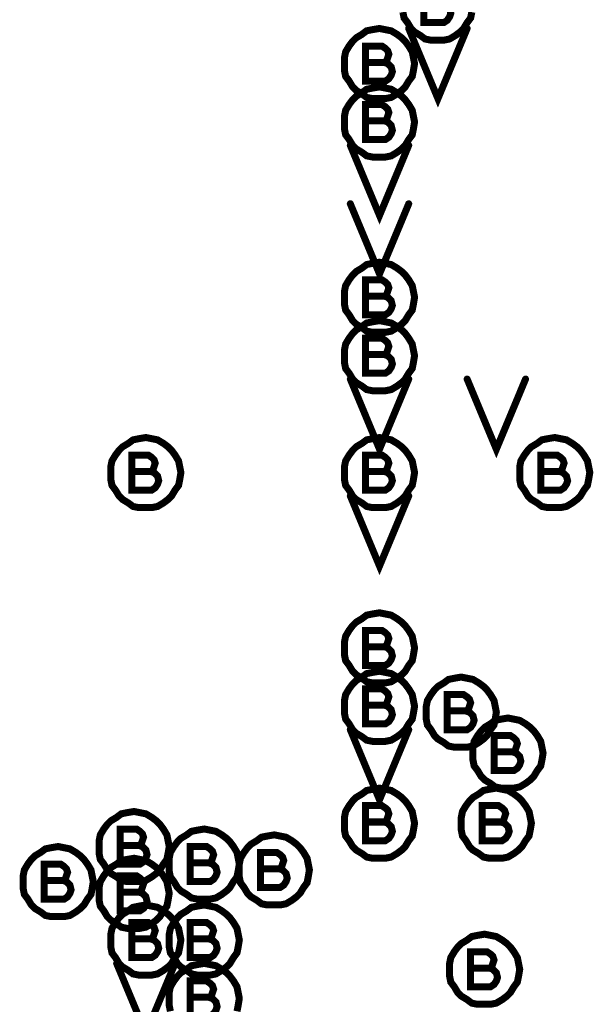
# Model space of a CAD drawing. Extents: x 28 to 61, y 24.9 to 46.
# Tile 51 of 96: x 38.497 to 38.988, y 32.055 to 32.898. Entities that reach past the tile are written whole.
import ezdxf

# ---------------------------------------------------------------- set-up
doc = ezdxf.new("R2010")
doc.units = 0
doc.layers.add('1', color=2, linetype='CONTINUOUS')

msp = doc.modelspace()

# ---------------------------------------------------------------- linework, layer by layer
at = {"layer": '1', "const_width": 0.006}
for points in [[(38.859, 32.911), (38.861, 32.912), (38.862, 32.915), (38.863, 32.918), (38.862, 32.921), (38.86, 32.923), (38.857, 32.925), (38.843, 32.925), (38.843, 32.895), (38.86, 32.895), (38.863, 32.897), (38.865, 32.9), (38.866, 32.903), (38.865, 32.907), (38.862, 32.91), (38.859, 32.911), (38.843, 32.911)], [(38.825, 32.904), (38.826, 32.899), (38.829, 32.895), (38.832, 32.89), (38.835, 32.887), (38.84, 32.884), (38.844, 32.881), (38.849, 32.88), (38.855, 32.88), (38.86, 32.88), (38.865, 32.881), (38.87, 32.884), (38.874, 32.887), (38.877, 32.89), (38.88, 32.895), (38.883, 32.899), (38.884, 32.904)], [(38.835, 32.86), (38.834, 32.865), (38.833, 32.87), (38.83, 32.875), (38.827, 32.879), (38.824, 32.882), (38.82, 32.885), (38.815, 32.888), (38.81, 32.889), (38.805, 32.89), (38.799, 32.889), (38.794, 32.888), (38.79, 32.885), (38.785, 32.882), (38.782, 32.879), (38.779, 32.875), (38.776, 32.87), (38.775, 32.865), (38.775, 32.86), (38.775, 32.854), (38.776, 32.849), (38.779, 32.845), (38.782, 32.84), (38.785, 32.837), (38.79, 32.834), (38.794, 32.831), (38.799, 32.83), (38.805, 32.83), (38.81, 32.83), (38.815, 32.831), (38.82, 32.834), (38.824, 32.837), (38.827, 32.84), (38.83, 32.845), (38.833, 32.849), (38.834, 32.854), (38.835, 32.86)], [(38.83, 32.89), (38.855, 32.83), (38.88, 32.89)], [(38.809, 32.861), (38.811, 32.862), (38.812, 32.865), (38.813, 32.868), (38.812, 32.871), (38.81, 32.873), (38.807, 32.875), (38.793, 32.875), (38.793, 32.845), (38.81, 32.845), (38.813, 32.847), (38.815, 32.85), (38.816, 32.853), (38.815, 32.857), (38.812, 32.86), (38.809, 32.861), (38.793, 32.861)], [(38.835, 32.81), (38.834, 32.815), (38.833, 32.82), (38.83, 32.825), (38.827, 32.829), (38.824, 32.832), (38.82, 32.835), (38.815, 32.838), (38.81, 32.839), (38.805, 32.84), (38.799, 32.839), (38.794, 32.838), (38.79, 32.835), (38.785, 32.832), (38.782, 32.829), (38.779, 32.825), (38.776, 32.82), (38.775, 32.815), (38.775, 32.81), (38.775, 32.804), (38.776, 32.799), (38.779, 32.795), (38.782, 32.79), (38.785, 32.787), (38.79, 32.784), (38.794, 32.781), (38.799, 32.78), (38.805, 32.78), (38.81, 32.78), (38.815, 32.781), (38.82, 32.784), (38.824, 32.787), (38.827, 32.79), (38.83, 32.795), (38.833, 32.799), (38.834, 32.804), (38.835, 32.81)], [(38.809, 32.811), (38.811, 32.812), (38.812, 32.815), (38.813, 32.818), (38.812, 32.821), (38.81, 32.823), (38.807, 32.825), (38.793, 32.825), (38.793, 32.795), (38.81, 32.795), (38.813, 32.797), (38.815, 32.8), (38.816, 32.803), (38.815, 32.807), (38.812, 32.81), (38.809, 32.811), (38.793, 32.811)], [(38.78, 32.79), (38.805, 32.73), (38.83, 32.79)], [(38.78, 32.74), (38.805, 32.68), (38.83, 32.74)], [(38.835, 32.66), (38.834, 32.665), (38.833, 32.67), (38.83, 32.675), (38.827, 32.679), (38.824, 32.682), (38.82, 32.685), (38.815, 32.688), (38.81, 32.689), (38.805, 32.69), (38.799, 32.689), (38.794, 32.688), (38.79, 32.685), (38.785, 32.682), (38.782, 32.679), (38.779, 32.675), (38.776, 32.67), (38.775, 32.665), (38.775, 32.66), (38.775, 32.654), (38.776, 32.649), (38.779, 32.645), (38.782, 32.64), (38.785, 32.637), (38.79, 32.634), (38.794, 32.631), (38.799, 32.63), (38.805, 32.63), (38.81, 32.63), (38.815, 32.631), (38.82, 32.634), (38.824, 32.637), (38.827, 32.64), (38.83, 32.645), (38.833, 32.649), (38.834, 32.654), (38.835, 32.66)], [(38.809, 32.661), (38.811, 32.662), (38.812, 32.665), (38.813, 32.668), (38.812, 32.671), (38.81, 32.673), (38.807, 32.675), (38.793, 32.675), (38.793, 32.645), (38.81, 32.645), (38.813, 32.647), (38.815, 32.65), (38.816, 32.653), (38.815, 32.657), (38.812, 32.66), (38.809, 32.661), (38.793, 32.661)], [(38.835, 32.61), (38.834, 32.615), (38.833, 32.62), (38.83, 32.625), (38.827, 32.629), (38.824, 32.632), (38.82, 32.635), (38.815, 32.638), (38.81, 32.639), (38.805, 32.64), (38.799, 32.639), (38.794, 32.638), (38.79, 32.635), (38.785, 32.632), (38.782, 32.629), (38.779, 32.625), (38.776, 32.62), (38.775, 32.615), (38.775, 32.61), (38.775, 32.604), (38.776, 32.599), (38.779, 32.595), (38.782, 32.59), (38.785, 32.587), (38.79, 32.584), (38.794, 32.581), (38.799, 32.58), (38.805, 32.58), (38.81, 32.58), (38.815, 32.581), (38.82, 32.584), (38.824, 32.587), (38.827, 32.59), (38.83, 32.595), (38.833, 32.599), (38.834, 32.604), (38.835, 32.61)], [(38.809, 32.611), (38.811, 32.612), (38.812, 32.615), (38.813, 32.618), (38.812, 32.621), (38.81, 32.623), (38.807, 32.625), (38.793, 32.625), (38.793, 32.595), (38.81, 32.595), (38.813, 32.597), (38.815, 32.6), (38.816, 32.603), (38.815, 32.607), (38.812, 32.61), (38.809, 32.611), (38.793, 32.611)], [(38.78, 32.59), (38.805, 32.53), (38.83, 32.59)], [(38.88, 32.59), (38.905, 32.53), (38.93, 32.59)], [(38.635, 32.51), (38.634, 32.515), (38.633, 32.52), (38.63, 32.525), (38.627, 32.529), (38.624, 32.532), (38.62, 32.535), (38.615, 32.538), (38.61, 32.539), (38.605, 32.54), (38.599, 32.539), (38.594, 32.538), (38.59, 32.535), (38.585, 32.532), (38.582, 32.529), (38.579, 32.525), (38.576, 32.52), (38.575, 32.515), (38.575, 32.51), (38.575, 32.504), (38.576, 32.499), (38.579, 32.495), (38.582, 32.49), (38.585, 32.487), (38.59, 32.484), (38.594, 32.481), (38.599, 32.48), (38.605, 32.48), (38.61, 32.48), (38.615, 32.481), (38.62, 32.484), (38.624, 32.487), (38.627, 32.49), (38.63, 32.495), (38.633, 32.499), (38.634, 32.504), (38.635, 32.51)], [(38.835, 32.51), (38.834, 32.515), (38.833, 32.52), (38.83, 32.525), (38.827, 32.529), (38.824, 32.532), (38.82, 32.535), (38.815, 32.538), (38.81, 32.539), (38.805, 32.54), (38.799, 32.539), (38.794, 32.538), (38.79, 32.535), (38.785, 32.532), (38.782, 32.529), (38.779, 32.525), (38.776, 32.52), (38.775, 32.515), (38.775, 32.51), (38.775, 32.504), (38.776, 32.499), (38.779, 32.495), (38.782, 32.49), (38.785, 32.487), (38.79, 32.484), (38.794, 32.481), (38.799, 32.48), (38.805, 32.48), (38.81, 32.48), (38.815, 32.481), (38.82, 32.484), (38.824, 32.487), (38.827, 32.49), (38.83, 32.495), (38.833, 32.499), (38.834, 32.504), (38.835, 32.51)], [(38.985, 32.51), (38.984, 32.515), (38.983, 32.52), (38.98, 32.525), (38.977, 32.529), (38.974, 32.532), (38.97, 32.535), (38.965, 32.538), (38.96, 32.539), (38.955, 32.54), (38.949, 32.539), (38.944, 32.538), (38.94, 32.535), (38.935, 32.532), (38.932, 32.529), (38.929, 32.525), (38.926, 32.52), (38.925, 32.515), (38.925, 32.51), (38.925, 32.504), (38.926, 32.499), (38.929, 32.495), (38.932, 32.49), (38.935, 32.487), (38.94, 32.484), (38.944, 32.481), (38.949, 32.48), (38.955, 32.48), (38.96, 32.48), (38.965, 32.481), (38.97, 32.484), (38.974, 32.487), (38.977, 32.49), (38.98, 32.495), (38.983, 32.499), (38.984, 32.504), (38.985, 32.51)], [(38.609, 32.511), (38.611, 32.512), (38.612, 32.515), (38.613, 32.518), (38.612, 32.521), (38.61, 32.523), (38.607, 32.525), (38.593, 32.525), (38.593, 32.495), (38.61, 32.495), (38.613, 32.497), (38.615, 32.5), (38.616, 32.503), (38.615, 32.507), (38.612, 32.51), (38.609, 32.511), (38.593, 32.511)], [(38.809, 32.511), (38.811, 32.512), (38.812, 32.515), (38.813, 32.518), (38.812, 32.521), (38.81, 32.523), (38.807, 32.525), (38.793, 32.525), (38.793, 32.495), (38.81, 32.495), (38.813, 32.497), (38.815, 32.5), (38.816, 32.503), (38.815, 32.507), (38.812, 32.51), (38.809, 32.511), (38.793, 32.511)], [(38.959, 32.511), (38.961, 32.512), (38.962, 32.515), (38.963, 32.518), (38.962, 32.521), (38.96, 32.523), (38.957, 32.525), (38.943, 32.525), (38.943, 32.495), (38.96, 32.495), (38.963, 32.497), (38.965, 32.5), (38.966, 32.503), (38.965, 32.507), (38.962, 32.51), (38.959, 32.511), (38.943, 32.511)], [(38.78, 32.49), (38.805, 32.43), (38.83, 32.49)], [(38.835, 32.36), (38.834, 32.365), (38.833, 32.37), (38.83, 32.375), (38.827, 32.379), (38.824, 32.382), (38.82, 32.385), (38.815, 32.388), (38.81, 32.389), (38.805, 32.39), (38.799, 32.389), (38.794, 32.388), (38.79, 32.385), (38.785, 32.382), (38.782, 32.379), (38.779, 32.375), (38.776, 32.37), (38.775, 32.365), (38.775, 32.36), (38.775, 32.354), (38.776, 32.349), (38.779, 32.345), (38.782, 32.34), (38.785, 32.337), (38.79, 32.334), (38.794, 32.331), (38.799, 32.33), (38.805, 32.33), (38.81, 32.33), (38.815, 32.331), (38.82, 32.334), (38.824, 32.337), (38.827, 32.34), (38.83, 32.345), (38.833, 32.349), (38.834, 32.354), (38.835, 32.36)], [(38.809, 32.361), (38.811, 32.362), (38.812, 32.365), (38.813, 32.368), (38.812, 32.371), (38.81, 32.373), (38.807, 32.375), (38.793, 32.375), (38.793, 32.345), (38.81, 32.345), (38.813, 32.347), (38.815, 32.35), (38.816, 32.353), (38.815, 32.357), (38.812, 32.36), (38.809, 32.361), (38.793, 32.361)], [(38.835, 32.31), (38.834, 32.315), (38.833, 32.32), (38.83, 32.325), (38.827, 32.329), (38.824, 32.332), (38.82, 32.335), (38.815, 32.338), (38.81, 32.339), (38.805, 32.34), (38.799, 32.339), (38.794, 32.338), (38.79, 32.335), (38.785, 32.332), (38.782, 32.329), (38.779, 32.325), (38.776, 32.32), (38.775, 32.315), (38.775, 32.31), (38.775, 32.304), (38.776, 32.299), (38.779, 32.295), (38.782, 32.29), (38.785, 32.287), (38.79, 32.284), (38.794, 32.281), (38.799, 32.28), (38.805, 32.28), (38.81, 32.28), (38.815, 32.281), (38.82, 32.284), (38.824, 32.287), (38.827, 32.29), (38.83, 32.295), (38.833, 32.299), (38.834, 32.304), (38.835, 32.31)], [(38.905, 32.305), (38.904, 32.31), (38.903, 32.315), (38.9, 32.32), (38.897, 32.324), (38.894, 32.327), (38.89, 32.33), (38.885, 32.333), (38.88, 32.334), (38.875, 32.335), (38.869, 32.334), (38.864, 32.333), (38.86, 32.33), (38.855, 32.327), (38.852, 32.324), (38.849, 32.32), (38.846, 32.315), (38.845, 32.31), (38.845, 32.305), (38.845, 32.299), (38.846, 32.294), (38.849, 32.29), (38.852, 32.285), (38.855, 32.282), (38.86, 32.279), (38.864, 32.276), (38.869, 32.275), (38.875, 32.275), (38.88, 32.275), (38.885, 32.276), (38.89, 32.279), (38.894, 32.282), (38.897, 32.285), (38.9, 32.29), (38.903, 32.294), (38.904, 32.299), (38.905, 32.305)], [(38.809, 32.311), (38.811, 32.312), (38.812, 32.315), (38.813, 32.318), (38.812, 32.321), (38.81, 32.323), (38.807, 32.325), (38.793, 32.325), (38.793, 32.295), (38.81, 32.295), (38.813, 32.297), (38.815, 32.3), (38.816, 32.303), (38.815, 32.307), (38.812, 32.31), (38.809, 32.311), (38.793, 32.311)], [(38.879, 32.306), (38.881, 32.307), (38.882, 32.31), (38.883, 32.313), (38.882, 32.316), (38.88, 32.318), (38.877, 32.32), (38.863, 32.32), (38.863, 32.29), (38.88, 32.29), (38.883, 32.292), (38.885, 32.295), (38.886, 32.298), (38.885, 32.302), (38.882, 32.305), (38.879, 32.306), (38.863, 32.306)], [(38.945, 32.27), (38.944, 32.275), (38.943, 32.28), (38.94, 32.285), (38.937, 32.289), (38.934, 32.292), (38.93, 32.295), (38.925, 32.298), (38.92, 32.299), (38.915, 32.3), (38.909, 32.299), (38.904, 32.298), (38.9, 32.295), (38.895, 32.292), (38.892, 32.289), (38.889, 32.285), (38.886, 32.28), (38.885, 32.275), (38.885, 32.27), (38.885, 32.264), (38.886, 32.259), (38.889, 32.255), (38.892, 32.25), (38.895, 32.247), (38.9, 32.244), (38.904, 32.241), (38.909, 32.24), (38.915, 32.24), (38.92, 32.24), (38.925, 32.241), (38.93, 32.244), (38.934, 32.247), (38.937, 32.25), (38.94, 32.255), (38.943, 32.259), (38.944, 32.264), (38.945, 32.27)], [(38.78, 32.29), (38.805, 32.23), (38.83, 32.29)], [(38.919, 32.271), (38.921, 32.272), (38.922, 32.275), (38.923, 32.278), (38.922, 32.281), (38.92, 32.283), (38.917, 32.285), (38.903, 32.285), (38.903, 32.255), (38.92, 32.255), (38.923, 32.257), (38.925, 32.26), (38.926, 32.263), (38.925, 32.267), (38.922, 32.27), (38.919, 32.271), (38.903, 32.271)], [(38.835, 32.21), (38.834, 32.215), (38.833, 32.22), (38.83, 32.225), (38.827, 32.229), (38.824, 32.232), (38.82, 32.235), (38.815, 32.238), (38.81, 32.239), (38.805, 32.24), (38.799, 32.239), (38.794, 32.238), (38.79, 32.235), (38.785, 32.232), (38.782, 32.229), (38.779, 32.225), (38.776, 32.22), (38.775, 32.215), (38.775, 32.21), (38.775, 32.204), (38.776, 32.199), (38.779, 32.195), (38.782, 32.19), (38.785, 32.187), (38.79, 32.184), (38.794, 32.181), (38.799, 32.18), (38.805, 32.18), (38.81, 32.18), (38.815, 32.181), (38.82, 32.184), (38.824, 32.187), (38.827, 32.19), (38.83, 32.195), (38.833, 32.199), (38.834, 32.204), (38.835, 32.21)], [(38.935, 32.21), (38.934, 32.215), (38.933, 32.22), (38.93, 32.225), (38.927, 32.229), (38.924, 32.232), (38.92, 32.235), (38.915, 32.238), (38.91, 32.239), (38.905, 32.24), (38.899, 32.239), (38.894, 32.238), (38.89, 32.235), (38.885, 32.232), (38.882, 32.229), (38.879, 32.225), (38.876, 32.22), (38.875, 32.215), (38.875, 32.21), (38.875, 32.204), (38.876, 32.199), (38.879, 32.195), (38.882, 32.19), (38.885, 32.187), (38.89, 32.184), (38.894, 32.181), (38.899, 32.18), (38.905, 32.18), (38.91, 32.18), (38.915, 32.181), (38.92, 32.184), (38.924, 32.187), (38.927, 32.19), (38.93, 32.195), (38.933, 32.199), (38.934, 32.204), (38.935, 32.21)], [(38.809, 32.211), (38.811, 32.212), (38.812, 32.215), (38.813, 32.218), (38.812, 32.221), (38.81, 32.223), (38.807, 32.225), (38.793, 32.225), (38.793, 32.195), (38.81, 32.195), (38.813, 32.197), (38.815, 32.2), (38.816, 32.203), (38.815, 32.207), (38.812, 32.21), (38.809, 32.211), (38.793, 32.211)], [(38.909, 32.211), (38.911, 32.212), (38.912, 32.215), (38.913, 32.218), (38.912, 32.221), (38.91, 32.223), (38.907, 32.225), (38.893, 32.225), (38.893, 32.195), (38.91, 32.195), (38.913, 32.197), (38.915, 32.2), (38.916, 32.203), (38.915, 32.207), (38.912, 32.21), (38.909, 32.211), (38.893, 32.211)], [(38.625, 32.19), (38.624, 32.195), (38.623, 32.2), (38.62, 32.205), (38.617, 32.209), (38.614, 32.212), (38.61, 32.215), (38.605, 32.218), (38.6, 32.219), (38.595, 32.22), (38.589, 32.219), (38.584, 32.218), (38.58, 32.215), (38.575, 32.212), (38.572, 32.209), (38.569, 32.205), (38.566, 32.2), (38.565, 32.195), (38.565, 32.19), (38.565, 32.184), (38.566, 32.179), (38.569, 32.175), (38.572, 32.17), (38.575, 32.167), (38.58, 32.164), (38.584, 32.161), (38.589, 32.16), (38.595, 32.16), (38.6, 32.16), (38.605, 32.161), (38.61, 32.164), (38.614, 32.167), (38.617, 32.17), (38.62, 32.175), (38.623, 32.179), (38.624, 32.184), (38.625, 32.19)], [(38.599, 32.191), (38.601, 32.192), (38.602, 32.195), (38.603, 32.198), (38.602, 32.201), (38.6, 32.203), (38.597, 32.205), (38.583, 32.205), (38.583, 32.175), (38.6, 32.175), (38.603, 32.177), (38.605, 32.18), (38.606, 32.183), (38.605, 32.187), (38.602, 32.19), (38.599, 32.191), (38.583, 32.191)], [(38.685, 32.175), (38.684, 32.18), (38.683, 32.185), (38.68, 32.19), (38.677, 32.194), (38.674, 32.197), (38.67, 32.2), (38.665, 32.203), (38.66, 32.204), (38.655, 32.205), (38.649, 32.204), (38.644, 32.203), (38.64, 32.2), (38.635, 32.197), (38.632, 32.194), (38.629, 32.19), (38.626, 32.185), (38.625, 32.18), (38.625, 32.175), (38.625, 32.169), (38.626, 32.164), (38.629, 32.16), (38.632, 32.155), (38.635, 32.152), (38.64, 32.149), (38.644, 32.146), (38.649, 32.145), (38.655, 32.145), (38.66, 32.145), (38.665, 32.146), (38.67, 32.149), (38.674, 32.152), (38.677, 32.155), (38.68, 32.16), (38.683, 32.164), (38.684, 32.169), (38.685, 32.175)], [(38.745, 32.17), (38.744, 32.175), (38.743, 32.18), (38.74, 32.185), (38.737, 32.189), (38.734, 32.192), (38.73, 32.195), (38.725, 32.198), (38.72, 32.199), (38.715, 32.2), (38.709, 32.199), (38.704, 32.198), (38.7, 32.195), (38.695, 32.192), (38.692, 32.189), (38.689, 32.185), (38.686, 32.18), (38.685, 32.175), (38.685, 32.17), (38.685, 32.164), (38.686, 32.159), (38.689, 32.155), (38.692, 32.15), (38.695, 32.147), (38.7, 32.144), (38.704, 32.141), (38.709, 32.14), (38.715, 32.14), (38.72, 32.14), (38.725, 32.141), (38.73, 32.144), (38.734, 32.147), (38.737, 32.15), (38.74, 32.155), (38.743, 32.159), (38.744, 32.164), (38.745, 32.17)], [(38.56, 32.16), (38.559, 32.165), (38.558, 32.17), (38.555, 32.175), (38.552, 32.179), (38.549, 32.182), (38.545, 32.185), (38.54, 32.188), (38.535, 32.189), (38.53, 32.19), (38.524, 32.189), (38.519, 32.188), (38.515, 32.185), (38.51, 32.182), (38.507, 32.179), (38.504, 32.175), (38.501, 32.17), (38.5, 32.165), (38.5, 32.16), (38.5, 32.154), (38.501, 32.149), (38.504, 32.145), (38.507, 32.14), (38.51, 32.137), (38.515, 32.134), (38.519, 32.131), (38.524, 32.13), (38.53, 32.13), (38.535, 32.13), (38.54, 32.131), (38.545, 32.134), (38.549, 32.137), (38.552, 32.14), (38.555, 32.145), (38.558, 32.149), (38.559, 32.154), (38.56, 32.16)], [(38.659, 32.176), (38.661, 32.177), (38.662, 32.18), (38.663, 32.183), (38.662, 32.186), (38.66, 32.188), (38.657, 32.19), (38.643, 32.19), (38.643, 32.16), (38.66, 32.16), (38.663, 32.162), (38.665, 32.165), (38.666, 32.168), (38.665, 32.172), (38.662, 32.175), (38.659, 32.176), (38.643, 32.176)], [(38.719, 32.171), (38.721, 32.172), (38.722, 32.175), (38.723, 32.178), (38.722, 32.181), (38.72, 32.183), (38.717, 32.185), (38.703, 32.185), (38.703, 32.155), (38.72, 32.155), (38.723, 32.157), (38.725, 32.16), (38.726, 32.163), (38.725, 32.167), (38.722, 32.17), (38.719, 32.171), (38.703, 32.171)], [(38.534, 32.161), (38.536, 32.162), (38.537, 32.165), (38.538, 32.168), (38.537, 32.171), (38.535, 32.173), (38.532, 32.175), (38.518, 32.175), (38.518, 32.145), (38.535, 32.145), (38.538, 32.147), (38.54, 32.15), (38.541, 32.153), (38.54, 32.157), (38.537, 32.16), (38.534, 32.161), (38.518, 32.161)], [(38.625, 32.15), (38.624, 32.155), (38.623, 32.16), (38.62, 32.165), (38.617, 32.169), (38.614, 32.172), (38.61, 32.175), (38.605, 32.178), (38.6, 32.179), (38.595, 32.18), (38.589, 32.179), (38.584, 32.178), (38.58, 32.175), (38.575, 32.172), (38.572, 32.169), (38.569, 32.165), (38.566, 32.16), (38.565, 32.155), (38.565, 32.15), (38.565, 32.144), (38.566, 32.139), (38.569, 32.135), (38.572, 32.13), (38.575, 32.127), (38.58, 32.124), (38.584, 32.121), (38.589, 32.12), (38.595, 32.12), (38.6, 32.12), (38.605, 32.121), (38.61, 32.124), (38.614, 32.127), (38.617, 32.13), (38.62, 32.135), (38.623, 32.139), (38.624, 32.144), (38.625, 32.15)], [(38.599, 32.151), (38.601, 32.152), (38.602, 32.155), (38.603, 32.158), (38.602, 32.161), (38.6, 32.163), (38.597, 32.165), (38.583, 32.165), (38.583, 32.135), (38.6, 32.135), (38.603, 32.137), (38.605, 32.14), (38.606, 32.143), (38.605, 32.147), (38.602, 32.15), (38.599, 32.151), (38.583, 32.151)], [(38.635, 32.11), (38.634, 32.115), (38.633, 32.12), (38.63, 32.125), (38.627, 32.129), (38.624, 32.132), (38.62, 32.135), (38.615, 32.138), (38.61, 32.139), (38.605, 32.14), (38.599, 32.139), (38.594, 32.138), (38.59, 32.135), (38.585, 32.132), (38.582, 32.129), (38.579, 32.125), (38.576, 32.12), (38.575, 32.115), (38.575, 32.11), (38.575, 32.104), (38.576, 32.099), (38.579, 32.095), (38.582, 32.09), (38.585, 32.087), (38.59, 32.084), (38.594, 32.081), (38.599, 32.08), (38.605, 32.08), (38.61, 32.08), (38.615, 32.081), (38.62, 32.084), (38.624, 32.087), (38.627, 32.09), (38.63, 32.095), (38.633, 32.099), (38.634, 32.104), (38.635, 32.11)], [(38.685, 32.11), (38.684, 32.115), (38.683, 32.12), (38.68, 32.125), (38.677, 32.129), (38.674, 32.132), (38.67, 32.135), (38.665, 32.138), (38.66, 32.139), (38.655, 32.14), (38.649, 32.139), (38.644, 32.138), (38.64, 32.135), (38.635, 32.132), (38.632, 32.129), (38.629, 32.125), (38.626, 32.12), (38.625, 32.115), (38.625, 32.11), (38.625, 32.104), (38.626, 32.099), (38.629, 32.095), (38.632, 32.09), (38.635, 32.087), (38.64, 32.084), (38.644, 32.081), (38.649, 32.08), (38.655, 32.08), (38.66, 32.08), (38.665, 32.081), (38.67, 32.084), (38.674, 32.087), (38.677, 32.09), (38.68, 32.095), (38.683, 32.099), (38.684, 32.104), (38.685, 32.11)], [(38.609, 32.111), (38.611, 32.112), (38.612, 32.115), (38.613, 32.118), (38.612, 32.121), (38.61, 32.123), (38.607, 32.125), (38.593, 32.125), (38.593, 32.095), (38.61, 32.095), (38.613, 32.097), (38.615, 32.1), (38.616, 32.103), (38.615, 32.107), (38.612, 32.11), (38.609, 32.111), (38.593, 32.111)], [(38.659, 32.111), (38.661, 32.112), (38.662, 32.115), (38.663, 32.118), (38.662, 32.121), (38.66, 32.123), (38.657, 32.125), (38.643, 32.125), (38.643, 32.095), (38.66, 32.095), (38.663, 32.097), (38.665, 32.1), (38.666, 32.103), (38.665, 32.107), (38.662, 32.11), (38.659, 32.111), (38.643, 32.111)], [(38.925, 32.085), (38.924, 32.09), (38.923, 32.095), (38.92, 32.1), (38.917, 32.104), (38.914, 32.107), (38.91, 32.11), (38.905, 32.113), (38.9, 32.114), (38.895, 32.115), (38.889, 32.114), (38.884, 32.113), (38.88, 32.11), (38.875, 32.107), (38.872, 32.104), (38.869, 32.1), (38.866, 32.095), (38.865, 32.09), (38.865, 32.085), (38.865, 32.079), (38.866, 32.074), (38.869, 32.07), (38.872, 32.065), (38.875, 32.062), (38.88, 32.059), (38.884, 32.056), (38.889, 32.055), (38.895, 32.055), (38.9, 32.055), (38.905, 32.056), (38.91, 32.059), (38.914, 32.062), (38.917, 32.065), (38.92, 32.07), (38.923, 32.074), (38.924, 32.079), (38.925, 32.085)], [(38.899, 32.086), (38.901, 32.087), (38.902, 32.09), (38.903, 32.093), (38.902, 32.096), (38.9, 32.098), (38.897, 32.1), (38.883, 32.1), (38.883, 32.07), (38.9, 32.07), (38.903, 32.072), (38.905, 32.075), (38.906, 32.078), (38.905, 32.082), (38.902, 32.085), (38.899, 32.086), (38.883, 32.086)], [(38.58, 32.09), (38.605, 32.03), (38.63, 32.09)], [(38.685, 32.06), (38.684, 32.065), (38.683, 32.07), (38.68, 32.075), (38.677, 32.079), (38.674, 32.082), (38.67, 32.085), (38.665, 32.088), (38.66, 32.089), (38.655, 32.09), (38.649, 32.089), (38.644, 32.088), (38.64, 32.085), (38.635, 32.082), (38.632, 32.079), (38.629, 32.075), (38.626, 32.07), (38.625, 32.065), (38.625, 32.06), (38.625, 32.054), (38.626, 32.049)], [(38.659, 32.061), (38.661, 32.062), (38.662, 32.065), (38.663, 32.068), (38.662, 32.071), (38.66, 32.073), (38.657, 32.075), (38.643, 32.075), (38.643, 32.045), (38.66, 32.045), (38.663, 32.047), (38.665, 32.05), (38.666, 32.053), (38.665, 32.057), (38.662, 32.06), (38.659, 32.061), (38.643, 32.061)], [(38.683, 32.049), (38.684, 32.054), (38.685, 32.06)]]:
    msp.add_lwpolyline(points, dxfattribs=at)
at = {"layer": '1', "const_width": 0.003}
for points in [[(38.8315, 32.89, 1), (38.8285, 32.89, 1)], [(38.8815, 32.89, 1), (38.8785, 32.89, 1)], [(38.7945, 32.861, 1), (38.7915, 32.861, 1)], [(38.8105, 32.861, 1), (38.8075, 32.861, 1)], [(38.8365, 32.86, 1), (38.8335, 32.86, 1)], [(38.8365, 32.86, 1), (38.8335, 32.86, 1)], [(38.7945, 32.811, 1), (38.7915, 32.811, 1)], [(38.8105, 32.811, 1), (38.8075, 32.811, 1)], [(38.8365, 32.81, 1), (38.8335, 32.81, 1)], [(38.8365, 32.81, 1), (38.8335, 32.81, 1)], [(38.7815, 32.79, 1), (38.7785, 32.79, 1)], [(38.8315, 32.79, 1), (38.8285, 32.79, 1)], [(38.7815, 32.74, 1), (38.7785, 32.74, 1)], [(38.8315, 32.74, 1), (38.8285, 32.74, 1)], [(38.7945, 32.661, 1), (38.7915, 32.661, 1)], [(38.8105, 32.661, 1), (38.8075, 32.661, 1)], [(38.8365, 32.66, 1), (38.8335, 32.66, 1)], [(38.8365, 32.66, 1), (38.8335, 32.66, 1)], [(38.7945, 32.611, 1), (38.7915, 32.611, 1)], [(38.8105, 32.611, 1), (38.8075, 32.611, 1)], [(38.8365, 32.61, 1), (38.8335, 32.61, 1)], [(38.8365, 32.61, 1), (38.8335, 32.61, 1)], [(38.7815, 32.59, 1), (38.7785, 32.59, 1)], [(38.8315, 32.59, 1), (38.8285, 32.59, 1)], [(38.8815, 32.59, 1), (38.8785, 32.59, 1)], [(38.9315, 32.59, 1), (38.9285, 32.59, 1)], [(38.5945, 32.511, 1), (38.5915, 32.511, 1)], [(38.6105, 32.511, 1), (38.6075, 32.511, 1)], [(38.7945, 32.511, 1), (38.7915, 32.511, 1)], [(38.8105, 32.511, 1), (38.8075, 32.511, 1)], [(38.9445, 32.511, 1), (38.9415, 32.511, 1)], [(38.9605, 32.511, 1), (38.9575, 32.511, 1)], [(38.6365, 32.51, 1), (38.6335, 32.51, 1)], [(38.6365, 32.51, 1), (38.6335, 32.51, 1)], [(38.8365, 32.51, 1), (38.8335, 32.51, 1)], [(38.8365, 32.51, 1), (38.8335, 32.51, 1)], [(38.9865, 32.51, 1), (38.9835, 32.51, 1)], [(38.9865, 32.51, 1), (38.9835, 32.51, 1)], [(38.7815, 32.49, 1), (38.7785, 32.49, 1)], [(38.8315, 32.49, 1), (38.8285, 32.49, 1)], [(38.7945, 32.361, 1), (38.7915, 32.361, 1)], [(38.8105, 32.361, 1), (38.8075, 32.361, 1)], [(38.8365, 32.36, 1), (38.8335, 32.36, 1)], [(38.8365, 32.36, 1), (38.8335, 32.36, 1)], [(38.7945, 32.311, 1), (38.7915, 32.311, 1)], [(38.8105, 32.311, 1), (38.8075, 32.311, 1)], [(38.8365, 32.31, 1), (38.8335, 32.31, 1)], [(38.8365, 32.31, 1), (38.8335, 32.31, 1)], [(38.8645, 32.306, 1), (38.8615, 32.306, 1)], [(38.8805, 32.306, 1), (38.8775, 32.306, 1)], [(38.9065, 32.305, 1), (38.9035, 32.305, 1)], [(38.9065, 32.305, 1), (38.9035, 32.305, 1)], [(38.7815, 32.29, 1), (38.7785, 32.29, 1)], [(38.8315, 32.29, 1), (38.8285, 32.29, 1)], [(38.9045, 32.271, 1), (38.9015, 32.271, 1)], [(38.9205, 32.271, 1), (38.9175, 32.271, 1)], [(38.9465, 32.27, 1), (38.9435, 32.27, 1)], [(38.9465, 32.27, 1), (38.9435, 32.27, 1)], [(38.7945, 32.211, 1), (38.7915, 32.211, 1)], [(38.8105, 32.211, 1), (38.8075, 32.211, 1)], [(38.8365, 32.21, 1), (38.8335, 32.21, 1)], [(38.8365, 32.21, 1), (38.8335, 32.21, 1)], [(38.8945, 32.211, 1), (38.8915, 32.211, 1)], [(38.9105, 32.211, 1), (38.9075, 32.211, 1)], [(38.9365, 32.21, 1), (38.9335, 32.21, 1)], [(38.9365, 32.21, 1), (38.9335, 32.21, 1)], [(38.5845, 32.191, 1), (38.5815, 32.191, 1)], [(38.6005, 32.191, 1), (38.5975, 32.191, 1)], [(38.6265, 32.19, 1), (38.6235, 32.19, 1)], [(38.6265, 32.19, 1), (38.6235, 32.19, 1)], [(38.6445, 32.176, 1), (38.6415, 32.176, 1)], [(38.6605, 32.176, 1), (38.6575, 32.176, 1)], [(38.6865, 32.175, 1), (38.6835, 32.175, 1)], [(38.6865, 32.175, 1), (38.6835, 32.175, 1)], [(38.7045, 32.171, 1), (38.7015, 32.171, 1)], [(38.7205, 32.171, 1), (38.7175, 32.171, 1)], [(38.7465, 32.17, 1), (38.7435, 32.17, 1)], [(38.7465, 32.17, 1), (38.7435, 32.17, 1)], [(38.5195, 32.161, 1), (38.5165, 32.161, 1)], [(38.5355, 32.161, 1), (38.5325, 32.161, 1)], [(38.5615, 32.16, 1), (38.5585, 32.16, 1)], [(38.5615, 32.16, 1), (38.5585, 32.16, 1)], [(38.5845, 32.151, 1), (38.5815, 32.151, 1)], [(38.6005, 32.151, 1), (38.5975, 32.151, 1)], [(38.6265, 32.15, 1), (38.6235, 32.15, 1)], [(38.6265, 32.15, 1), (38.6235, 32.15, 1)], [(38.5945, 32.111, 1), (38.5915, 32.111, 1)], [(38.6105, 32.111, 1), (38.6075, 32.111, 1)], [(38.6365, 32.11, 1), (38.6335, 32.11, 1)], [(38.6365, 32.11, 1), (38.6335, 32.11, 1)], [(38.6445, 32.111, 1), (38.6415, 32.111, 1)], [(38.6605, 32.111, 1), (38.6575, 32.111, 1)], [(38.6865, 32.11, 1), (38.6835, 32.11, 1)], [(38.6865, 32.11, 1), (38.6835, 32.11, 1)], [(38.5815, 32.09, 1), (38.5785, 32.09, 1)], [(38.6315, 32.09, 1), (38.6285, 32.09, 1)], [(38.8845, 32.086, 1), (38.8815, 32.086, 1)], [(38.9005, 32.086, 1), (38.8975, 32.086, 1)], [(38.9265, 32.085, 1), (38.9235, 32.085, 1)], [(38.9265, 32.085, 1), (38.9235, 32.085, 1)], [(38.6445, 32.061, 1), (38.6415, 32.061, 1)], [(38.6605, 32.061, 1), (38.6575, 32.061, 1)], [(38.6865, 32.06, 1), (38.6835, 32.06, 1)], [(38.6865, 32.06, 1), (38.6835, 32.06, 1)]]:
    msp.add_lwpolyline(points, format="xyb", close=True, dxfattribs=at)

doc.saveas('drawing.dxf')
